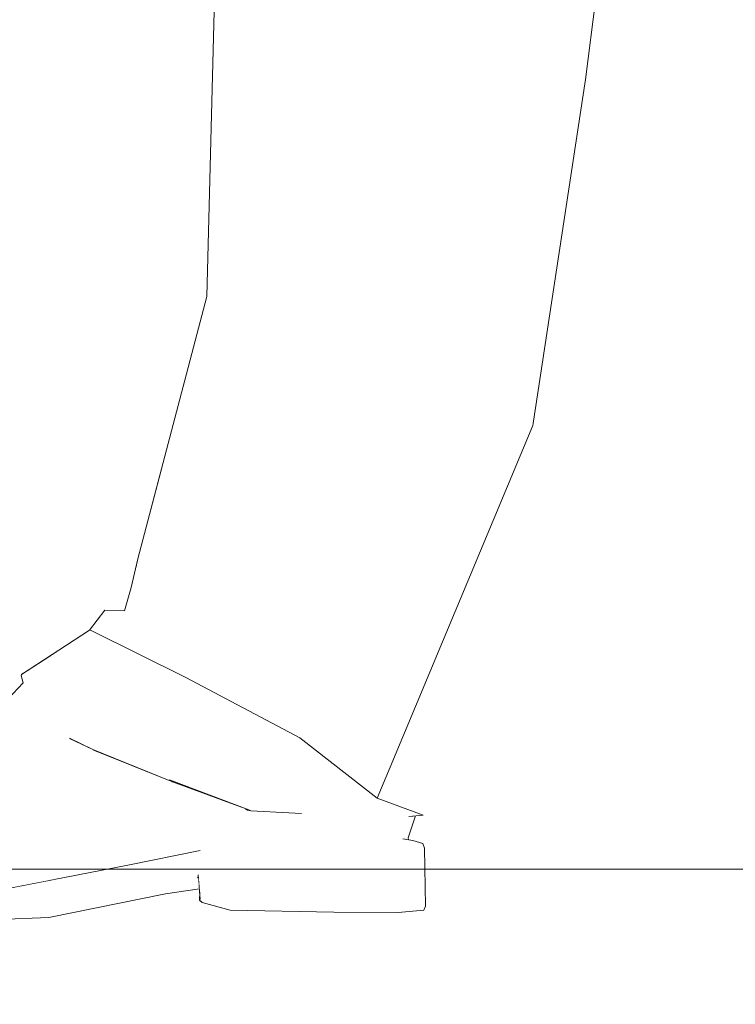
# Model space of a CAD drawing. Header units: millimetres. Extents: x 0 to 650, y -1 to 707.
# Tile 249 of 256: x 503.23 to 506.02, y 442.63 to 446.46. Entities that reach past the tile are written whole.
import ezdxf
from ezdxf.xclip import XClip

# ---------------------------------------------------------------- set-up
doc = ezdxf.new("R2010")
doc.units = ezdxf.units.MM
doc.header["$MEASUREMENT"] = 0
doc.header["$XCLIPFRAME"] = 0
doc.linetypes.add('Wipeout_Contour', pattern=[1000, 0, -1000])
for name, color, linetype in [('Desenho 2D - Geral.2D', 7, 'Continuous'), ('Interior - Mobiliário .ARQ', 7, 'Continuous'), ('Parede.ARQ', 7, 'Continuous')]:
    doc.layers.add(name, color=color, linetype=linetype)

# ---------------------------------------------------------------- blocks, each defined once
blk = doc.blocks.new('Desenho_5_5', base_point=(26.0927, 442.8059))
at = {"color": 254, "linetype": 'Wipeout_Contour', "lineweight": 0, "ltscale": 59766.370681}
blk.add_wipeout([(489.9989, 446.6059), (479.6078, 446.6059), (479.6078, 442.3059), (517.1078, 442.3059), (517.1078, 446.6059), (507.9964, 446.6059), (507.8406, 445.1437), (507.8028, 444.4001), (507.7712, 443.7709), (507.755, 443.685), (507.6804, 443.4049), (507.7205, 443.2887), (507.7168, 443.1711), (507.7847, 443.1408), (507.792, 443.1335), (507.7944, 443.0561), (507.7866, 443.0377), (507.7272, 443.0291), (507.6407, 443.0274), (507.6364, 443.0022), (507.6022, 442.9681), (507.5546, 442.9528), (507.4706, 442.9267), (507.2296, 442.9127), (507.1989, 442.913), (507.1989, 442.8059), (506.8989, 442.8059), (506.8989, 442.9525), (506.848, 442.9698), (506.8473, 443.0149), (506.8133, 443.0183), (506.7377, 443.059), (506.7378, 443.1283), (506.7448, 443.1364), (506.8168, 443.1801), (506.8256, 443.2671), (506.8276, 443.4655), (506.8199, 443.501), (506.5845, 443.7365), (506.5582, 443.8323), (506.6158, 444.9228), (506.5602, 445.2669), (506.5747, 446.6059), (505.4854, 446.6059), (505.4373, 446.2265), (505.2329, 444.8793), (504.6778, 443.5507), (504.6262, 443.4291), (504.8058, 443.364), (504.7753, 443.3613), (504.747, 443.2748), (504.7661, 443.265), (504.8043, 443.2537), (504.8109, 443.2352), (504.8151, 443.0101), (504.8087, 442.9934), (504.7079, 442.9848), (504.4579, 442.9862), (504.0546, 442.9934), (503.9453, 443.0242), (503.9344, 443.0322), (503.9356, 443.0642), (503.9346, 443.0765), (503.8023, 443.0576), (503.3479, 442.9652), (502.8632, 442.9465), (502.3383, 442.9949), (501.9962, 443.0373), (501.9848, 443.0429), (501.9921, 443.1277), (501.9997, 443.1361), (502.0576, 443.1428), (502.0656, 443.1532), (502.1303, 443.2934), (502.5751, 443.4351), (503.026, 443.6433), (503.2482, 443.8779), (503.2406, 443.9065), (503.2487, 443.9159), (503.5064, 444.083), (503.5666, 444.161), (503.6426, 444.1582), (503.6685, 444.249), (503.6943, 444.3615), (503.963, 445.381), (503.9952, 446.6059), (490.2989, 446.6059), (490.2989, 442.8059), (489.9989, 442.8059)], dxfattribs=at).dxf.layer = 'Parede.ARQ'
at = {"color": 254, "linetype": 'Wipeout_Contour', "lineweight": 0, "ltscale": 2016.787091}
blk.add_wipeout([(504.4037, 443.7492), (504.6778, 443.5507), (505.2329, 444.8793)], dxfattribs=at).dxf.layer = 'Interior - Mobiliário .ARQ'
at = {"color": 254, "linetype": 'Wipeout_Contour', "lineweight": 0, "ltscale": 2015.415261}
blk.add_wipeout([(504.0281, 444.1199), (503.7039, 444.3576), (503.6771, 444.248)], dxfattribs=at).dxf.layer = 'Interior - Mobiliário .ARQ'
at = {"color": 254, "linetype": 'Wipeout_Contour', "lineweight": 0, "ltscale": 2015.254166}
blk.add_wipeout([(504.3254, 443.6649), (503.9633, 443.9871), (503.8818, 443.8992)], dxfattribs=at).dxf.layer = 'Interior - Mobiliário .ARQ'
at = {"color": 254, "linetype": 'Wipeout_Contour', "lineweight": 0, "ltscale": 2012.222469}
blk.add_wipeout([(503.2528, 443.725), (503.2482, 443.8779), (503.026, 443.6433)], dxfattribs=at).dxf.layer = 'Interior - Mobiliário .ARQ'
at = {"color": 254, "linetype": 'Wipeout_Contour', "lineweight": 0, "ltscale": 2684.648377}
blk.add_wipeout([(503.5211, 443.6179), (503.4537, 443.522), (503.8278, 443.4926), (503.5998, 443.5862)], dxfattribs=at).dxf.layer = 'Interior - Mobiliário .ARQ'
at = {"color": 254, "linetype": 'Wipeout_Contour', "lineweight": 0, "ltscale": 2014.126807}
blk.add_wipeout([(503.9292, 443.2162), (503.9303, 443.1312), (504.3288, 443.2441)], dxfattribs=at).dxf.layer = 'Interior - Mobiliário .ARQ'
at = {"color": 254, "linetype": 'Wipeout_Contour', "lineweight": 0, "ltscale": 2012.003162}
blk.add_wipeout([(503.6579, 443.1618), (503.1665, 443.0661), (503.1836, 442.9971)], dxfattribs=at).dxf.layer = 'Interior - Mobiliário .ARQ'
at = {"color": 254, "linetype": 'Wipeout_Contour', "lineweight": 0, "ltscale": 2014.023033}
blk.add_wipeout([(504.7079, 442.9848), (504.3456, 443.0183), (504.4579, 442.9862)], dxfattribs=at).dxf.layer = 'Interior - Mobiliário .ARQ'
at = {"color": 254, "linetype": 'Wipeout_Contour', "lineweight": 0, "ltscale": 2019.859147}
blk.add_wipeout([(504.9709, 446.4587), (504.6386, 445.1363), (505.2329, 444.8793)], dxfattribs=at).dxf.layer = 'Interior - Mobiliário .ARQ'
at = {"color": 254, "linetype": 'Wipeout_Contour', "lineweight": 0, "ltscale": 2015.796873}
blk.add_wipeout([(504.4037, 443.7492), (504.0281, 444.1199), (504.0264, 444.0063)], dxfattribs=at).dxf.layer = 'Interior - Mobiliário .ARQ'
at = {"color": 254, "linetype": 'Wipeout_Contour', "lineweight": 0, "ltscale": 2013.524275}
blk.add_wipeout([(503.993, 443.3656), (504.1135, 443.3828), (503.8278, 443.4926)], dxfattribs=at).dxf.layer = 'Interior - Mobiliário .ARQ'
at = {"color": 254, "linetype": 'Wipeout_Contour', "lineweight": 0, "ltscale": 2012.385137}
blk.add_wipeout([(503.681, 443.0718), (503.9339, 443.0851), (503.9313, 443.1187)], dxfattribs=at).dxf.layer = 'Interior - Mobiliário .ARQ'
at = {"color": 254, "linetype": 'Wipeout_Contour', "lineweight": 0, "ltscale": 2018.942088}
blk.add_wipeout([(504.2399, 446.6582), (503.9701, 445.3793), (504.6386, 445.1363)], dxfattribs=at).dxf.layer = 'Interior - Mobiliário .ARQ'
at = {"color": 254, "linetype": 'Wipeout_Contour', "lineweight": 0, "ltscale": 2021.633996}
blk.add_wipeout([(504.9709, 446.4587), (505.2329, 444.8793), (505.4373, 446.2265)], dxfattribs=at).dxf.layer = 'Interior - Mobiliário .ARQ'
at = {"color": 254, "linetype": 'Wipeout_Contour', "lineweight": 0, "ltscale": 2015.583871}
blk.add_wipeout([(504.0264, 444.0063), (503.9633, 443.9871), (504.3254, 443.6649)], dxfattribs=at).dxf.layer = 'Interior - Mobiliário .ARQ'
at = {"color": 254, "linetype": 'Wipeout_Contour', "lineweight": 0, "ltscale": 2013.383721}
blk.add_wipeout([(503.8278, 443.4926), (503.4537, 443.522), (503.6233, 443.327)], dxfattribs=at).dxf.layer = 'Interior - Mobiliário .ARQ'
at = {"color": 254, "linetype": 'Wipeout_Contour', "lineweight": 0, "ltscale": 2683.55356}
blk.add_wipeout([(503.9339, 443.0851), (503.681, 443.0718), (503.8023, 443.0576), (503.9346, 443.0765)], dxfattribs=at).dxf.layer = 'Interior - Mobiliário .ARQ'
at = {"color": 254, "linetype": 'Wipeout_Contour', "lineweight": 0, "ltscale": 2020.770017}
blk.add_wipeout([(504.6386, 445.1363), (504.9709, 446.4587), (504.2399, 446.6582)], dxfattribs=at).dxf.layer = 'Interior - Mobiliário .ARQ'
at = {"color": 254, "linetype": 'Wipeout_Contour', "lineweight": 0, "ltscale": 2015.183081}
blk.add_wipeout([(503.6494, 444.1571), (503.5752, 444.1585), (503.9633, 443.9871)], dxfattribs=at).dxf.layer = 'Interior - Mobiliário .ARQ'
at = {"color": 254, "linetype": 'Wipeout_Contour', "lineweight": 0, "ltscale": 2014.832826}
blk.add_wipeout([(504.3254, 443.6649), (504.4037, 443.7492), (504.0264, 444.0063)], dxfattribs=at).dxf.layer = 'Interior - Mobiliário .ARQ'
at = {"color": 254, "linetype": 'Wipeout_Contour', "lineweight": 0, "ltscale": 2011.746189}
blk.add_wipeout([(503.1836, 442.9971), (503.6714, 443.0806), (503.6579, 443.1618)], dxfattribs=at).dxf.layer = 'Interior - Mobiliário .ARQ'
at = {"color": 254, "linetype": 'Wipeout_Contour', "lineweight": 0, "ltscale": 2022.55132}
blk.add_wipeout([(505.4953, 446.6839), (504.9709, 446.4587), (505.4373, 446.2265)], dxfattribs=at).dxf.layer = 'Interior - Mobiliário .ARQ'
at = {"color": 254, "linetype": 'Wipeout_Contour', "lineweight": 0, "ltscale": 2019.784282}
blk.add_wipeout([(503.9701, 445.3793), (504.2399, 446.6582), (504.2293, 446.6608)], dxfattribs=at).dxf.layer = 'Interior - Mobiliário .ARQ'
at = {"color": 254, "linetype": 'Wipeout_Contour', "lineweight": 0, "ltscale": 2014.358572}
blk.add_wipeout([(503.9633, 443.9871), (504.0264, 444.0063), (503.6494, 444.1571)], dxfattribs=at).dxf.layer = 'Interior - Mobiliário .ARQ'
at = {"color": 254, "linetype": 'Wipeout_Contour', "lineweight": 0, "ltscale": 2015.624757}
blk.add_wipeout([(504.4037, 443.7492), (504.3254, 443.6649), (504.6262, 443.4291)], dxfattribs=at).dxf.layer = 'Interior - Mobiliário .ARQ'
at = {"color": 254, "linetype": 'Wipeout_Contour', "lineweight": 0, "ltscale": 2010.868212}
blk.add_wipeout([(502.8632, 442.9465), (503.3479, 442.9652), (503.1946, 442.9883)], dxfattribs=at).dxf.layer = 'Interior - Mobiliário .ARQ'
at = {"layer": 'Interior - Mobiliário .ARQ', "color": 7, "linetype": 'Continuous', "lineweight": 0}
blk.add_line((505.4953, 446.6839), (505.4373, 446.2265), dxfattribs=at)
at = {"color": 254, "linetype": 'Wipeout_Contour', "lineweight": 0, "ltscale": 2020.225364}
blk.add_wipeout([(503.963, 445.381), (504.2293, 446.6608), (503.9967, 446.6617)], dxfattribs=at).dxf.layer = 'Interior - Mobiliário .ARQ'
at = {"color": 254, "linetype": 'Wipeout_Contour', "lineweight": 0, "ltscale": 2015.16421}
blk.add_wipeout([(504.6262, 443.4291), (504.6778, 443.5507), (504.4037, 443.7492)], dxfattribs=at).dxf.layer = 'Interior - Mobiliário .ARQ'
at = {"color": 254, "linetype": 'Wipeout_Contour', "lineweight": 0, "ltscale": 2015.593102}
blk.add_wipeout([(503.9701, 445.3793), (503.7039, 444.3576), (504.0281, 444.1199)], dxfattribs=at).dxf.layer = 'Interior - Mobiliário .ARQ'
at = {"color": 254, "linetype": 'Wipeout_Contour', "lineweight": 0, "ltscale": 2014.65289}
blk.add_wipeout([(504.3318, 443.3702), (504.7192, 443.3598), (504.6262, 443.4291)], dxfattribs=at).dxf.layer = 'Interior - Mobiliário .ARQ'
at = {"color": 254, "linetype": 'Wipeout_Contour', "lineweight": 0, "ltscale": 2017.769197}
blk.add_wipeout([(504.0281, 444.1199), (504.6386, 445.1363), (503.9701, 445.3793)], dxfattribs=at).dxf.layer = 'Interior - Mobiliário .ARQ'
at = {"color": 254, "linetype": 'Wipeout_Contour', "lineweight": 0, "ltscale": 2014.739011}
blk.add_wipeout([(503.5752, 444.1585), (503.5134, 444.0816), (503.8818, 443.8992)], dxfattribs=at).dxf.layer = 'Interior - Mobiliário .ARQ'
at = {"color": 254, "linetype": 'Wipeout_Contour', "lineweight": 0, "ltscale": 2014.541948}
blk.add_wipeout([(504.3318, 443.3702), (504.6262, 443.4291), (504.1266, 443.384)], dxfattribs=at).dxf.layer = 'Interior - Mobiliário .ARQ'
at = {"color": 254, "linetype": 'Wipeout_Contour', "lineweight": 0, "ltscale": 2015.970716}
blk.add_wipeout([(503.6943, 444.3615), (503.7039, 444.3576), (503.9701, 445.3793)], dxfattribs=at).dxf.layer = 'Interior - Mobiliário .ARQ'
at = {"color": 254, "linetype": 'Wipeout_Contour', "lineweight": 0, "ltscale": 2014.306185}
blk.add_wipeout([(503.8818, 443.8992), (503.9633, 443.9871), (503.5752, 444.1585)], dxfattribs=at).dxf.layer = 'Interior - Mobiliário .ARQ'
at = {"color": 254, "linetype": 'Wipeout_Contour', "lineweight": 0, "ltscale": 2014.872617}
blk.add_wipeout([(504.7497, 443.3589), (504.6262, 443.4291), (504.7192, 443.3598)], dxfattribs=at).dxf.layer = 'Interior - Mobiliário .ARQ'
at = {"color": 254, "linetype": 'Wipeout_Contour', "lineweight": 0, "ltscale": 2014.126309}
blk.add_wipeout([(504.1135, 443.3828), (503.993, 443.3656), (503.9369, 443.2341)], dxfattribs=at).dxf.layer = 'Interior - Mobiliário .ARQ'
at = {"layer": 'Interior - Mobiliário .ARQ', "color": 7, "linetype": 'Continuous', "lineweight": 0}
blk.add_line((503.9967, 446.6617), (503.963, 445.381), dxfattribs=at)
at = {"color": 254, "linetype": 'Wipeout_Contour', "lineweight": 0, "ltscale": 2015.184736}
blk.add_wipeout([(503.6771, 444.248), (503.7039, 444.3576), (503.6943, 444.3615)], dxfattribs=at).dxf.layer = 'Interior - Mobiliário .ARQ'
at = {"color": 254, "linetype": 'Wipeout_Contour', "lineweight": 0, "ltscale": 2013.722956}
blk.add_wipeout([(503.3111, 443.7689), (503.5178, 443.6207), (503.8818, 443.8992)], dxfattribs=at).dxf.layer = 'Interior - Mobiliário .ARQ'
at = {"color": 254, "linetype": 'Wipeout_Contour', "lineweight": 0, "ltscale": 2013.20299}
blk.add_wipeout([(503.6233, 443.327), (503.993, 443.3656), (503.8278, 443.4926)], dxfattribs=at).dxf.layer = 'Interior - Mobiliário .ARQ'
at = {"color": 254, "linetype": 'Wipeout_Contour', "lineweight": 0, "ltscale": 2015.40097}
blk.add_wipeout([(504.7465, 443.3561), (504.3303, 443.3649), (504.3272, 443.2781)], dxfattribs=at).dxf.layer = 'Interior - Mobiliário .ARQ'
at = {"color": 254, "linetype": 'Wipeout_Contour', "lineweight": 0, "ltscale": 2013.20352}
blk.add_wipeout([(503.9292, 443.2162), (503.6579, 443.1618), (503.6714, 443.0806)], dxfattribs=at).dxf.layer = 'Interior - Mobiliário .ARQ'
at = {"layer": 'Interior - Mobiliário .ARQ', "color": 7, "linetype": 'Continuous', "lineweight": 0}
blk.add_line((503.963, 445.381), (503.6943, 444.3615), dxfattribs=at)
at = {"color": 254, "linetype": 'Wipeout_Contour', "lineweight": 0, "ltscale": 2015.079787}
blk.add_wipeout([(504.0281, 444.1199), (503.6771, 444.248), (503.6494, 444.1571)], dxfattribs=at).dxf.layer = 'Interior - Mobiliário .ARQ'
at = {"color": 254, "linetype": 'Wipeout_Contour', "lineweight": 0, "ltscale": 2684.44236}
blk.add_wipeout([(503.4926, 443.6318), (503.4287, 443.6615), (503.4537, 443.522), (503.5211, 443.6179)], dxfattribs=at).dxf.layer = 'Interior - Mobiliário .ARQ'
at = {"color": 254, "linetype": 'Wipeout_Contour', "lineweight": 0, "ltscale": 2014.145339}
blk.add_wipeout([(504.3254, 443.6649), (503.8181, 443.5014), (504.1266, 443.384)], dxfattribs=at).dxf.layer = 'Interior - Mobiliário .ARQ'
at = {"color": 254, "linetype": 'Wipeout_Contour', "lineweight": 0, "ltscale": 2014.39902}
blk.add_wipeout([(504.3272, 443.2781), (504.7265, 443.2847), (504.7465, 443.3561)], dxfattribs=at).dxf.layer = 'Interior - Mobiliário .ARQ'
at = {"color": 254, "linetype": 'Wipeout_Contour', "lineweight": 0, "ltscale": 2012.528279}
blk.add_wipeout([(503.6714, 443.0806), (503.9303, 443.1312), (503.9292, 443.2162)], dxfattribs=at).dxf.layer = 'Interior - Mobiliário .ARQ'
at = {"layer": 'Interior - Mobiliário .ARQ', "color": 7, "linetype": 'Continuous', "lineweight": 0}
blk.add_line((503.6943, 444.3615), (503.6685, 444.249), dxfattribs=at)
at = {"color": 254, "linetype": 'Wipeout_Contour', "lineweight": 0, "ltscale": 2014.796342}
blk.add_wipeout([(503.6494, 444.1571), (504.0264, 444.0063), (504.0281, 444.1199)], dxfattribs=at).dxf.layer = 'Interior - Mobiliário .ARQ'
at = {"color": 254, "linetype": 'Wipeout_Contour', "lineweight": 0, "ltscale": 2012.755063}
blk.add_wipeout([(503.4287, 443.6615), (503.2626, 443.6283), (503.4537, 443.522)], dxfattribs=at).dxf.layer = 'Interior - Mobiliário .ARQ'
at = {"color": 254, "linetype": 'Wipeout_Contour', "lineweight": 0, "ltscale": 2014.692083}
blk.add_wipeout([(504.1266, 443.384), (504.6262, 443.4291), (504.3254, 443.6649)], dxfattribs=at).dxf.layer = 'Interior - Mobiliário .ARQ'
at = {"color": 254, "linetype": 'Wipeout_Contour', "lineweight": 0, "ltscale": 2688.116817}
blk.add_wipeout([(504.7465, 443.3561), (504.747, 443.2748), (504.7753, 443.3613), (504.7648, 443.3603)], dxfattribs=at).dxf.layer = 'Interior - Mobiliário .ARQ'
at = {"color": 254, "linetype": 'Wipeout_Contour', "lineweight": 0, "ltscale": 2012.244648}
blk.add_wipeout([(503.1345, 443.2501), (503.1387, 443.0807), (503.6533, 443.1765)], dxfattribs=at).dxf.layer = 'Interior - Mobiliário .ARQ'
at = {"layer": 'Interior - Mobiliário .ARQ', "color": 7, "linetype": 'Continuous', "lineweight": 0}
for q in [(503.6685, 444.249), (503.5666, 444.161)]:
    blk.add_line((503.6426, 444.1582), q, dxfattribs=at)
at = {"color": 254, "linetype": 'Wipeout_Contour', "lineweight": 0, "ltscale": 2016.262996}
blk.add_wipeout([(504.6386, 445.1363), (504.0281, 444.1199), (504.4037, 443.7492)], dxfattribs=at).dxf.layer = 'Interior - Mobiliário .ARQ'
at = {"color": 254, "linetype": 'Wipeout_Contour', "lineweight": 0, "ltscale": 2012.918285}
blk.add_wipeout([(503.3111, 443.7689), (503.4291, 443.6631), (503.5196, 443.6185)], dxfattribs=at).dxf.layer = 'Interior - Mobiliário .ARQ'
at = {"color": 254, "linetype": 'Wipeout_Contour', "lineweight": 0, "ltscale": 2012.0367}
blk.add_wipeout([(503.0589, 443.5897), (503.2626, 443.6283), (503.2528, 443.725)], dxfattribs=at).dxf.layer = 'Interior - Mobiliário .ARQ'
at = {"color": 254, "linetype": 'Wipeout_Contour', "lineweight": 0, "ltscale": 2014.802592}
blk.add_wipeout([(504.1712, 443.3788), (504.1422, 443.3804), (504.3303, 443.3649)], dxfattribs=at).dxf.layer = 'Interior - Mobiliário .ARQ'
at = {"color": 254, "linetype": 'Wipeout_Contour', "lineweight": 0, "ltscale": 2014.719699}
blk.add_wipeout([(504.7465, 443.3561), (504.7265, 443.2847), (504.747, 443.2748)], dxfattribs=at).dxf.layer = 'Interior - Mobiliário .ARQ'
at = {"color": 254, "linetype": 'Wipeout_Contour', "lineweight": 0, "ltscale": 2012.019683}
blk.add_wipeout([(503.6533, 443.1765), (503.6233, 443.327), (503.1345, 443.2501)], dxfattribs=at).dxf.layer = 'Interior - Mobiliário .ARQ'
at = {"color": 254, "linetype": 'Wipeout_Contour', "lineweight": 0, "ltscale": 2011.633397}
blk.add_wipeout([(503.1513, 443.0731), (503.1625, 443.073), (503.5103, 443.141)], dxfattribs=at).dxf.layer = 'Interior - Mobiliário .ARQ'
at = {"color": 254, "linetype": 'Wipeout_Contour', "lineweight": 0, "ltscale": 2018.280064}
blk.add_wipeout([(504.6386, 445.1363), (504.4037, 443.7492), (505.2329, 444.8793)], dxfattribs=at).dxf.layer = 'Interior - Mobiliário .ARQ'
at = {"color": 254, "linetype": 'Wipeout_Contour', "lineweight": 0, "ltscale": 2013.425686}
blk.add_wipeout([(503.8818, 443.8992), (503.5178, 443.6207), (503.8181, 443.5014)], dxfattribs=at).dxf.layer = 'Interior - Mobiliário .ARQ'
at = {"color": 254, "linetype": 'Wipeout_Contour', "lineweight": 0, "ltscale": 2012.547783}
blk.add_wipeout([(503.2528, 443.725), (503.026, 443.6433), (503.0589, 443.5897)], dxfattribs=at).dxf.layer = 'Interior - Mobiliário .ARQ'
at = {"color": 254, "linetype": 'Wipeout_Contour', "lineweight": 0, "ltscale": 2015.029832}
blk.add_wipeout([(504.6262, 443.4291), (504.7497, 443.3589), (504.8058, 443.364)], dxfattribs=at).dxf.layer = 'Interior - Mobiliário .ARQ'
at = {"color": 254, "linetype": 'Wipeout_Contour', "lineweight": 0, "ltscale": 2012.8734}
blk.add_wipeout([(503.6533, 443.1765), (503.9369, 443.2341), (503.993, 443.3656)], dxfattribs=at).dxf.layer = 'Interior - Mobiliário .ARQ'
at = {"color": 254, "linetype": 'Wipeout_Contour', "lineweight": 0, "ltscale": 2014.544871}
blk.add_wipeout([(504.3279, 443.2616), (504.7661, 443.265), (504.7263, 443.2713)], dxfattribs=at).dxf.layer = 'Interior - Mobiliário .ARQ'
at = {"color": 254, "linetype": 'Wipeout_Contour', "lineweight": 0, "ltscale": 2011.688501}
blk.add_wipeout([(503.681, 443.0718), (503.1946, 442.9883), (503.3479, 442.9652)], dxfattribs=at).dxf.layer = 'Interior - Mobiliário .ARQ'
at = {"layer": 'Interior - Mobiliário .ARQ', "color": 7, "linetype": 'Continuous', "lineweight": 0}
for p, q in [((505.4373, 446.2265), (505.2329, 444.8793)), ((504.6778, 443.5507), (505.2329, 444.8793)), ((504.6262, 443.4291), (504.6778, 443.5507)), ((504.6262, 443.4291), (504.8058, 443.364)), ((504.8058, 443.364), (504.7497, 443.3589))]:
    blk.add_line(p, q, dxfattribs=at)
at = {"color": 254, "linetype": 'Wipeout_Contour', "lineweight": 0, "ltscale": 2013.137318}
blk.add_wipeout([(503.2482, 443.8779), (503.2528, 443.725), (503.3094, 443.7654)], dxfattribs=at).dxf.layer = 'Interior - Mobiliário .ARQ'
at = {"color": 254, "linetype": 'Wipeout_Contour', "lineweight": 0, "ltscale": 2014.659298}
blk.add_wipeout([(503.8181, 443.5014), (504.3254, 443.6649), (503.8818, 443.8992)], dxfattribs=at).dxf.layer = 'Interior - Mobiliário .ARQ'
at = {"color": 254, "linetype": 'Wipeout_Contour', "lineweight": 0, "ltscale": 2013.589669}
blk.add_wipeout([(503.993, 443.3656), (503.6233, 443.327), (503.6533, 443.1765)], dxfattribs=at).dxf.layer = 'Interior - Mobiliário .ARQ'
at = {"color": 254, "linetype": 'Wipeout_Contour', "lineweight": 0, "ltscale": 2012.306604}
blk.add_wipeout([(503.3479, 442.9652), (503.8023, 443.0576), (503.681, 443.0718)], dxfattribs=at).dxf.layer = 'Interior - Mobiliário .ARQ'
at = {"layer": 'Interior - Mobiliário .ARQ', "color": 7, "linetype": 'Continuous', "lineweight": 0}
for p, q in [((504.3254, 443.6649), (504.6262, 443.4291)), ((502.8632, 442.9465), (503.3479, 442.9652))]:
    blk.add_line(p, q, dxfattribs=at)
at = {"color": 254, "linetype": 'Wipeout_Contour', "lineweight": 0, "ltscale": 2013.574729}
blk.add_wipeout([(503.3094, 443.7654), (503.2406, 443.9065), (503.2482, 443.8779)], dxfattribs=at).dxf.layer = 'Interior - Mobiliário .ARQ'
at = {"color": 254, "linetype": 'Wipeout_Contour', "lineweight": 0, "ltscale": 2013.07149}
blk.add_wipeout([(503.2528, 443.725), (503.2626, 443.6283), (503.4287, 443.6615)], dxfattribs=at).dxf.layer = 'Interior - Mobiliário .ARQ'
at = {"color": 254, "linetype": 'Wipeout_Contour', "lineweight": 0, "ltscale": 2012.900269}
blk.add_wipeout([(503.8174, 443.4987), (503.5998, 443.5862), (503.8278, 443.4926)], dxfattribs=at).dxf.layer = 'Interior - Mobiliário .ARQ'
at = {"color": 254, "linetype": 'Wipeout_Contour', "lineweight": 0, "ltscale": 2013.808092}
blk.add_wipeout([(504.3288, 443.2441), (503.9303, 443.1312), (503.9379, 443.0349)], dxfattribs=at).dxf.layer = 'Interior - Mobiliário .ARQ'
at = {"color": 254, "linetype": 'Wipeout_Contour', "lineweight": 0, "ltscale": 2011.962861}
blk.add_wipeout([(503.1946, 442.9883), (503.681, 443.0718), (503.6714, 443.0806)], dxfattribs=at).dxf.layer = 'Interior - Mobiliário .ARQ'
at = {"color": 254, "linetype": 'Wipeout_Contour', "lineweight": 0, "ltscale": 2013.709654}
blk.add_wipeout([(503.8818, 443.8992), (503.5134, 444.0816), (503.2419, 443.9108)], dxfattribs=at).dxf.layer = 'Interior - Mobiliário .ARQ'
at = {"color": 254, "linetype": 'Wipeout_Contour', "lineweight": 0, "ltscale": 2012.632903}
blk.add_wipeout([(503.2626, 443.6283), (503.0589, 443.5897), (503.0996, 443.4519)], dxfattribs=at).dxf.layer = 'Interior - Mobiliário .ARQ'
at = {"color": 254, "linetype": 'Wipeout_Contour', "lineweight": 0, "ltscale": 2686.124597}
blk.add_wipeout([(503.8278, 443.4926), (504.114, 443.3856), (503.8915, 443.4712), (503.8286, 443.4945)], dxfattribs=at).dxf.layer = 'Interior - Mobiliário .ARQ'
at = {"color": 254, "linetype": 'Wipeout_Contour', "lineweight": 0, "ltscale": 2013.03209}
blk.add_wipeout([(503.9379, 443.0349), (504.3372, 443.0367), (504.3288, 443.2441)], dxfattribs=at).dxf.layer = 'Interior - Mobiliário .ARQ'
at = {"color": 254, "linetype": 'Wipeout_Contour', "lineweight": 0, "ltscale": 2011.724859}
blk.add_wipeout([(503.6714, 443.0806), (503.1836, 442.9971), (503.1946, 442.9883)], dxfattribs=at).dxf.layer = 'Interior - Mobiliário .ARQ'
at = {"layer": 'Interior - Mobiliário .ARQ', "color": 7, "linetype": 'Continuous', "lineweight": 0}
for p, q in [((503.5064, 444.083), (503.5666, 444.161)), ((503.5134, 444.0816), (503.5064, 444.083))]:
    blk.add_line(p, q, dxfattribs=at)
at = {"color": 254, "linetype": 'Wipeout_Contour', "lineweight": 0, "ltscale": 2014.153663}
blk.add_wipeout([(503.2419, 443.9108), (503.3111, 443.7689), (503.8818, 443.8992)], dxfattribs=at).dxf.layer = 'Interior - Mobiliário .ARQ'
at = {"color": 254, "linetype": 'Wipeout_Contour', "lineweight": 0, "ltscale": 2012.434963}
blk.add_wipeout([(503.0996, 443.4519), (503.4537, 443.522), (503.2626, 443.6283)], dxfattribs=at).dxf.layer = 'Interior - Mobiliário .ARQ'
at = {"color": 254, "linetype": 'Wipeout_Contour', "lineweight": 0, "ltscale": 2013.370693}
blk.add_wipeout([(504.135, 443.3808), (503.8915, 443.4712), (504.114, 443.3856)], dxfattribs=at).dxf.layer = 'Interior - Mobiliário .ARQ'
at = {"color": 254, "linetype": 'Wipeout_Contour', "lineweight": 0, "ltscale": 2014.014349}
blk.add_wipeout([(504.3372, 443.0367), (504.7724, 443.0192), (504.7711, 443.2466)], dxfattribs=at).dxf.layer = 'Interior - Mobiliário .ARQ'
at = {"color": 254, "linetype": 'Wipeout_Contour', "lineweight": 0, "ltscale": 2012.778724}
blk.add_wipeout([(503.681, 443.0718), (503.9262, 443.1213), (503.9303, 443.1312)], dxfattribs=at).dxf.layer = 'Interior - Mobiliário .ARQ'
at = {"layer": 'Interior - Mobiliário .ARQ', "color": 7, "linetype": 'Continuous', "lineweight": 0}
for p, q in [((503.2419, 443.9108), (503.5064, 444.083)), ((503.8818, 443.8992), (503.5134, 444.0816)), ((503.2406, 443.9065), (503.2419, 443.9108)), ((503.2487, 443.9159), (503.2419, 443.9108)), ((503.2482, 443.8779), (503.2406, 443.9065)), ((504.3254, 443.6649), (503.8818, 443.8992))]:
    blk.add_line(p, q, dxfattribs=at)
at = {"color": 254, "linetype": 'Wipeout_Contour', "lineweight": 0, "ltscale": 2013.17494}
blk.add_wipeout([(503.4287, 443.6615), (503.3094, 443.7654), (503.2528, 443.725)], dxfattribs=at).dxf.layer = 'Interior - Mobiliário .ARQ'
at = {"color": 254, "linetype": 'Wipeout_Contour', "lineweight": 0, "ltscale": 2012.504778}
blk.add_wipeout([(503.6233, 443.327), (503.4537, 443.522), (503.0996, 443.4519)], dxfattribs=at).dxf.layer = 'Interior - Mobiliário .ARQ'
at = {"color": 254, "linetype": 'Wipeout_Contour', "lineweight": 0, "ltscale": 2015.165602}
blk.add_wipeout([(504.7711, 443.2466), (504.3288, 443.2441), (504.3372, 443.0367)], dxfattribs=at).dxf.layer = 'Interior - Mobiliário .ARQ'
at = {"color": 254, "linetype": 'Wipeout_Contour', "lineweight": 0, "ltscale": 2012.819254}
blk.add_wipeout([(503.9303, 443.1312), (503.6714, 443.0806), (503.681, 443.0718)], dxfattribs=at).dxf.layer = 'Interior - Mobiliário .ARQ'
at = {"layer": 'Interior - Mobiliário .ARQ', "color": 7, "linetype": 'Continuous', "lineweight": 0}
for p, q in [((503.026, 443.6433), (503.2482, 443.8779)), ((503.5196, 443.6185), (503.4291, 443.6631)), ((503.5196, 443.6185), (503.8174, 443.4987)), ((503.9262, 443.1213), (503.9313, 443.1187)), ((503.9346, 443.0765), (503.8023, 443.0576))]:
    blk.add_line(p, q, dxfattribs=at)
at = {"color": 254, "linetype": 'Wipeout_Contour', "lineweight": 0, "ltscale": 2012.371589}
blk.add_wipeout([(503.0996, 443.4519), (503.1345, 443.2501), (503.6233, 443.327)], dxfattribs=at).dxf.layer = 'Interior - Mobiliário .ARQ'
at = {"color": 254, "linetype": 'Wipeout_Contour', "lineweight": 0, "ltscale": 2013.623716}
blk.add_wipeout([(504.3288, 443.2441), (504.3279, 443.2616), (503.9305, 443.2245)], dxfattribs=at).dxf.layer = 'Interior - Mobiliário .ARQ'
at = {"color": 254, "linetype": 'Wipeout_Contour', "lineweight": 0, "ltscale": 2015.801472}
blk.add_wipeout([(504.8109, 443.2352), (504.7711, 443.2466), (504.7724, 443.0192)], dxfattribs=at).dxf.layer = 'Interior - Mobiliário .ARQ'
at = {"color": 254, "linetype": 'Wipeout_Contour', "lineweight": 0, "ltscale": 2013.348152}
blk.add_wipeout([(504.0546, 442.9934), (504.4579, 442.9862), (504.3456, 443.0183)], dxfattribs=at).dxf.layer = 'Interior - Mobiliário .ARQ'
at = {"color": 254, "linetype": 'Wipeout_Contour', "lineweight": 0, "ltscale": 2012.975973}
blk.add_wipeout([(503.9369, 443.2341), (503.6533, 443.1765), (503.9297, 443.2243)], dxfattribs=at).dxf.layer = 'Interior - Mobiliário .ARQ'
at = {"color": 254, "linetype": 'Wipeout_Contour', "lineweight": 0, "ltscale": 2014.425855}
blk.add_wipeout([(504.7724, 443.0192), (504.8151, 443.0101), (504.8109, 443.2352)], dxfattribs=at).dxf.layer = 'Interior - Mobiliário .ARQ'
at = {"color": 254, "linetype": 'Wipeout_Contour', "lineweight": 0, "ltscale": 2013.710174}
blk.add_wipeout([(504.3456, 443.0183), (503.9453, 443.0242), (504.0546, 442.9934)], dxfattribs=at).dxf.layer = 'Interior - Mobiliário .ARQ'
at = {"color": 254, "linetype": 'Wipeout_Contour', "lineweight": 0, "ltscale": 2015.525461}
blk.add_wipeout([(504.7661, 443.265), (504.7711, 443.2466), (504.8109, 443.2352)], dxfattribs=at).dxf.layer = 'Interior - Mobiliário .ARQ'
at = {"color": 254, "linetype": 'Wipeout_Contour', "lineweight": 0, "ltscale": 2011.804421}
blk.add_wipeout([(503.6533, 443.1765), (503.1387, 443.0807), (503.1505, 443.0731)], dxfattribs=at).dxf.layer = 'Interior - Mobiliário .ARQ'
at = {"color": 254, "linetype": 'Wipeout_Contour', "lineweight": 0, "ltscale": 2013.101522}
blk.add_wipeout([(503.9453, 443.0242), (504.3456, 443.0183), (504.3372, 443.0367)], dxfattribs=at).dxf.layer = 'Interior - Mobiliário .ARQ'
at = {"color": 254, "linetype": 'Wipeout_Contour', "lineweight": 0, "ltscale": 2015.154529}
blk.add_wipeout([(504.8109, 443.2352), (504.8043, 443.2537), (504.7661, 443.265)], dxfattribs=at).dxf.layer = 'Interior - Mobiliário .ARQ'
at = {"color": 254, "linetype": 'Wipeout_Contour', "lineweight": 0, "ltscale": 2682.773032}
blk.add_wipeout([(503.6533, 443.1765), (503.1505, 443.0731), (503.5103, 443.141), (503.6552, 443.1693)], dxfattribs=at).dxf.layer = 'Interior - Mobiliário .ARQ'
at = {"color": 254, "linetype": 'Wipeout_Contour', "lineweight": 0, "ltscale": 2013.879576}
blk.add_wipeout([(504.3372, 443.0367), (503.9379, 443.0349), (503.9453, 443.0242)], dxfattribs=at).dxf.layer = 'Interior - Mobiliário .ARQ'
at = {"layer": 'Desenho 2D - Geral.2D', "color": 7, "linetype": 'Continuous', "lineweight": 0}
blk.add_line((360.0637, 443.1531), (639.4631, 443.1531), dxfattribs=at)
at = {"layer": 'Interior - Mobiliário .ARQ', "color": 7, "linetype": 'Continuous', "lineweight": 0}
for p, q in [((504.8109, 443.2352), (504.8043, 443.2537)), ((503.6564, 443.1695), (503.1625, 443.073)), ((503.9303, 443.1312), (503.9379, 443.0349)), ((503.9344, 443.0322), (503.9356, 443.0642)), ((503.8023, 443.0576), (503.3479, 442.9652)), ((503.9453, 443.0242), (503.9344, 443.0322)), ((504.0546, 442.9934), (503.9453, 443.0242))]:
    blk.add_line(p, q, dxfattribs=at)
at = {"color": 254, "linetype": 'Wipeout_Contour', "lineweight": 0, "ltscale": 2014.33624}
blk.add_wipeout([(504.3288, 443.2441), (504.7711, 443.2466), (504.7661, 443.265)], dxfattribs=at).dxf.layer = 'Interior - Mobiliário .ARQ'
at = {"color": 254, "linetype": 'Wipeout_Contour', "lineweight": 0, "ltscale": 2014.1338}
blk.add_wipeout([(504.7719, 443.0013), (504.7724, 443.0192), (504.3372, 443.0367)], dxfattribs=at).dxf.layer = 'Interior - Mobiliário .ARQ'
at = {"color": 254, "linetype": 'Wipeout_Contour', "lineweight": 0, "ltscale": 2015.226678}
blk.add_wipeout([(504.7661, 443.265), (504.3279, 443.2616), (504.3288, 443.2441)], dxfattribs=at).dxf.layer = 'Interior - Mobiliário .ARQ'
at = {"color": 254, "linetype": 'Wipeout_Contour', "lineweight": 0, "ltscale": 2014.531085}
blk.add_wipeout([(504.3372, 443.0367), (504.3456, 443.0183), (504.7719, 443.0013)], dxfattribs=at).dxf.layer = 'Interior - Mobiliário .ARQ'
at = {"layer": 'Interior - Mobiliário .ARQ', "color": 7, "linetype": 'Continuous', "lineweight": 0}
blk.add_line((504.7661, 443.265), (504.8043, 443.2537), dxfattribs=at)
at = {"color": 254, "linetype": 'Wipeout_Contour', "lineweight": 0, "ltscale": 2014.57121}
blk.add_wipeout([(504.7263, 443.2713), (504.7265, 443.2847), (504.3272, 443.2781)], dxfattribs=at).dxf.layer = 'Interior - Mobiliário .ARQ'
at = {"color": 254, "linetype": 'Wipeout_Contour', "lineweight": 0, "ltscale": 2015.207603}
blk.add_wipeout([(504.8151, 443.0101), (504.7724, 443.0192), (504.7719, 443.0013)], dxfattribs=at).dxf.layer = 'Interior - Mobiliário .ARQ'
at = {"color": 254, "linetype": 'Wipeout_Contour', "lineweight": 0, "ltscale": 2013.602577}
blk.add_wipeout([(503.9369, 443.2341), (504.3272, 443.2781), (504.3303, 443.3649)], dxfattribs=at).dxf.layer = 'Interior - Mobiliário .ARQ'
at = {"color": 254, "linetype": 'Wipeout_Contour', "lineweight": 0, "ltscale": 2015.398459}
blk.add_wipeout([(504.7263, 443.2713), (504.7436, 443.2686), (504.7265, 443.2847)], dxfattribs=at).dxf.layer = 'Interior - Mobiliário .ARQ'
at = {"color": 254, "linetype": 'Wipeout_Contour', "lineweight": 0, "ltscale": 2014.575058}
blk.add_wipeout([(504.7719, 443.0013), (504.8087, 442.9934), (504.8151, 443.0101)], dxfattribs=at).dxf.layer = 'Interior - Mobiliário .ARQ'
at = {"layer": 'Interior - Mobiliário .ARQ', "color": 7, "linetype": 'Continuous', "lineweight": 0}
for p, q in [((504.747, 443.2748), (504.7753, 443.3613)), ((504.7263, 443.2713), (504.7661, 443.265)), ((504.747, 443.2748), (504.7485, 443.2678))]:
    blk.add_line(p, q, dxfattribs=at)
at = {"color": 254, "linetype": 'Wipeout_Contour', "lineweight": 0, "ltscale": 2685.957133}
blk.add_wipeout([(504.1135, 443.3828), (503.9369, 443.2341), (504.3303, 443.3649), (504.1422, 443.3804)], dxfattribs=at).dxf.layer = 'Interior - Mobiliário .ARQ'
at = {"color": 254, "linetype": 'Wipeout_Contour', "lineweight": 0, "ltscale": 2014.159324}
blk.add_wipeout([(504.7719, 443.0013), (504.3456, 443.0183), (504.7079, 442.9848)], dxfattribs=at).dxf.layer = 'Interior - Mobiliário .ARQ'
at = {"layer": 'Interior - Mobiliário .ARQ', "color": 7, "linetype": 'Continuous', "lineweight": 0}
for p, q in [((504.1266, 443.384), (503.8174, 443.4987)), ((503.8181, 443.5014), (504.1266, 443.384)), ((504.114, 443.3856), (504.135, 443.3808)), ((504.135, 443.3808), (504.1266, 443.384)), ((504.3318, 443.3702), (504.135, 443.3808)), ((503.9373, 443.2257), (503.6564, 443.1695)), ((503.9305, 443.2245), (503.9373, 443.2257)), ((504.0546, 442.9934), (504.4579, 442.9862))]:
    blk.add_line(p, q, dxfattribs=at)
at = {"color": 254, "linetype": 'Wipeout_Contour', "lineweight": 0, "ltscale": 2014.671792}
blk.add_wipeout([(504.7079, 442.9848), (504.8087, 442.9934), (504.7719, 443.0013)], dxfattribs=at).dxf.layer = 'Interior - Mobiliário .ARQ'
at = {"layer": 'Interior - Mobiliário .ARQ', "color": 7, "linetype": 'Continuous', "lineweight": 0}
for p, q in [((504.8109, 443.2352), (504.8151, 443.0101)), ((504.7079, 442.9848), (504.8087, 442.9934)), ((504.8151, 443.0101), (504.8087, 442.9934)), ((504.4579, 442.9862), (504.7079, 442.9848))]:
    blk.add_line(p, q, dxfattribs=at)

msp = doc.modelspace()

# ---------------------------------------------------------------- block references
at = {"color": 7, "linetype": 'Continuous', "lineweight": 0}
ref = msp.add_blockref('Desenho_5_5', (26.0927, 442.8059), dxfattribs=at)
XClip(ref).set_block_clipping_path([(360.0636904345, 428.2751855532), (639.463055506, 506.7925253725)])

doc.saveas('drawing.dxf')
